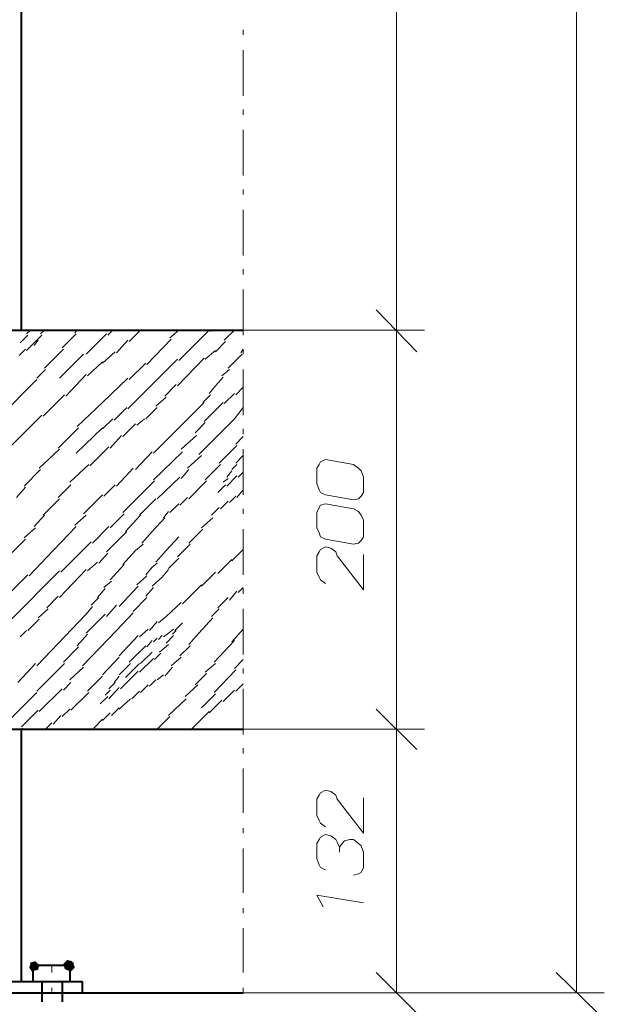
# Model space of a CAD drawing. Header units: millimetres. Extents: x 5545 to 136428, y -146986 to -36607.
# Tile 68 of 105: x 46546 to 46667, y -55538 to -55334. Entities that reach past the tile are written whole.
import ezdxf

# ---------------------------------------------------------------- set-up
doc = ezdxf.new("R2010")
doc.units = ezdxf.units.MM
doc.header["$LTSCALE"] = 8
doc.layers.add('1', color=7, linetype='Continuous')

msp = doc.modelspace()

# ---------------------------------------------------------------- hatches: boundary and pattern name
h = msp.add_hatch(color=7)
h.dxf.hatch_style = 2
h.paths.add_polyline_path([(46548.511, -55528.877), (46549.558, -55528.615), (46550.344, -55529.401), (46550.082, -55530.449), (46549.82, -55530.449), (46548.773, -55530.71), (46548.249, -55529.925), (46548.511, -55529.139)])
h = msp.add_hatch(color=7)
h.dxf.hatch_style = 2
h.paths.add_polyline_path([(46557.155, -55528.877), (46557.417, -55529.925), (46556.631, -55530.449), (46555.583, -55530.187), (46555.321, -55529.139), (46556.107, -55528.353), (46557.155, -55528.615)])
h = msp.add_hatch(color=7)
h.dxf.hatch_style = 2
h.paths.add_polyline_path([(46557.417, -55529.139), (46557.678, -55529.925), (46556.893, -55530.71), (46556.107, -55530.449), (46555.845, -55530.449), (46555.583, -55529.401), (46556.369, -55528.615), (46557.417, -55528.877)])

# ---------------------------------------------------------------- linework, layer by layer
at = {"layer": '1', "color": 7, "lineweight": 5}
for points in [[(46661.406, -55064.986), (46661.406, -55535.163)], [(46624.211, -55398.17), (46624.211, -55233.149)], [(46592.516, -55337.139), (46592.516, -55336.091)], [(46592.516, -55349.712), (46592.516, -55340.282)], [(46592.516, -55353.641), (46592.516, -55352.593)], [(46592.516, -55366.214), (46592.516, -55356.784)], [(46592.516, -55370.143), (46592.516, -55369.095)], [(46592.516, -55382.716), (46592.516, -55373.286)], [(46592.516, -55386.645), (46592.516, -55385.597)], [(46592.516, -55399.218), (46592.516, -55389.788)], [(46620.02, -55393.979), (46628.402, -55402.623)], [(46628.402, -55402.623), (46620.02, -55393.979)], [(46546.415, -55400.789), (46547.987, -55399.218)], [(46547.725, -55398.956), (46548.511, -55398.17)], [(46547.725, -55402.361), (46550.868, -55399.218)], [(46550.606, -55398.956), (46551.392, -55398.17)], [(46555.059, -55401.837), (46557.94, -55398.956)], [(46557.678, -55398.694), (46558.202, -55398.17)], [(46560.036, -55403.147), (46564.227, -55398.956)], [(46564.489, -55399.218), (46565.537, -55398.17)], [(46568.942, -55400.528), (46571.299, -55398.17)], [(46577.324, -55399.742), (46579.157, -55398.17)], [(46579.157, -55404.457), (46585.444, -55398.17)], [(46585.706, -55398.432), (46585.706, -55398.17)], [(46588.587, -55400.266), (46590.683, -55398.17)], [(46592.516, -55398.17), (46629.973, -55398.17)], [(46592.516, -55398.17), (46629.973, -55398.17)], [(46624.211, -55480.68), (46624.211, -55398.17)], [(46549.296, -55401.313), (46550.082, -55400.266)], [(46566.322, -55402.885), (46568.68, -55400.266)], [(46572.609, -55405.242), (46577.586, -55400.004)], [(46586.754, -55402.623), (46588.849, -55400.528)], [(46546.153, -55403.409), (46547.463, -55402.099)], [(46551.392, -55406.028), (46555.321, -55402.099)], [(46554.535, -55408.124), (46559.512, -55403.147)], [(46563.441, -55404.98), (46566.06, -55402.623)], [(46584.658, -55404.195), (46586.754, -55402.361)], [(46589.373, -55406.028), (46592.254, -55403.147)], [(46591.992, -55402.885), (46592.516, -55402.099)], [(46592.516, -55403.147), (46592.516, -55402.099)], [(46560.298, -55407.6), (46563.441, -55404.719)], [(46568.68, -55414.41), (46578.895, -55404.195)], [(46568.942, -55408.386), (46572.347, -55404.98)], [(46578.895, -55409.695), (46584.396, -55403.933)], [(46549.82, -55408.124), (46551.654, -55406.29)], [(46555.845, -55411.791), (46560.036, -55407.338)], [(46588.063, -55407.6), (46589.635, -55406.29)], [(46592.516, -55415.72), (46592.516, -55406.29)], [(46534.366, -55423.84), (46549.82, -55408.386)], [(46563.441, -55413.101), (46568.68, -55408.124)], [(46576.276, -55411.791), (46578.633, -55409.433)], [(46585.444, -55411.267), (46586.754, -55409.695)], [(46586.754, -55409.695), (46588.325, -55407.862)], [(46551.13, -55415.982), (46555.583, -55411.529)], [(46584.134, -55413.101), (46585.706, -55411.529)], [(46588.587, -55413.362), (46590.683, -55411.267)], [(46590.945, -55411.529), (46592.516, -55409.957)], [(46558.202, -55418.077), (46563.441, -55413.101)], [(46573.919, -55423.578), (46584.396, -55413.101)], [(46574.442, -55413.886), (46576.538, -55412.053)], [(46584.396, -55417.03), (46588.325, -55413.101)], [(46543.272, -55423.316), (46550.868, -55415.72)], [(46565.799, -55416.768), (46568.418, -55414.148)], [(46572.347, -55416.506), (46574.704, -55414.148)], [(46590.683, -55416.506), (46592.516, -55414.148)], [(46563.441, -55418.601), (46565.537, -55416.506)], [(46567.632, -55420.173), (46570.251, -55417.553)], [(46570.513, -55417.815), (46572.085, -55416.506)], [(46582.563, -55419.387), (46584.658, -55417.292)], [(46583.348, -55423.84), (46590.683, -55416.506)], [(46554.273, -55422.53), (46558.464, -55418.339)], [(46557.94, -55423.578), (46563.441, -55418.339)], [(46565.013, -55422.53), (46567.37, -55419.911)], [(46579.681, -55422.792), (46582.824, -55419.911)], [(46592.516, -55419.649), (46592.516, -55418.601)], [(46587.539, -55425.674), (46591.206, -55422.006)], [(46590.945, -55421.744), (46592.516, -55420.173)], [(46550.344, -55426.721), (46554.535, -55422.792)], [(46560.822, -55426.197), (46564.751, -55422.268)], [(46570.251, -55426.983), (46573.657, -55423.316)], [(46573.919, -55429.079), (46579.943, -55423.316)], [(46592.516, -55432.222), (46592.516, -55422.792)], [(46556.631, -55429.603), (46560.56, -55425.935)], [(46580.991, -55426.721), (46583.872, -55424.102)], [(46584.658, -55429.079), (46587.801, -55425.935)], [(46590.159, -55426.983), (46591.206, -55425.935)], [(46590.945, -55425.674), (46592.516, -55424.102)], [(46592.516, -55426.197), (46592.516, -55425.935)], [(46547.201, -55430.388), (46550.606, -55426.983)], [(46566.322, -55430.388), (46569.728, -55426.721)], [(46579.681, -55428.817), (46581.253, -55426.983)], [(46589.111, -55428.555), (46590.159, -55427.245)], [(46591.468, -55428.555), (46592.516, -55427.507)], [(46554.273, -55432.746), (46556.893, -55430.126)], [(46563.703, -55432.484), (46566.06, -55430.126)], [(46567.632, -55435.889), (46574.181, -55429.341)], [(46574.704, -55433.008), (46579.419, -55428.555)], [(46581.253, -55433.008), (46584.92, -55429.341)], [(46587.277, -55431.698), (46588.849, -55430.126)], [(46588.325, -55429.603), (46589.373, -55428.817)], [(46589.111, -55430.388), (46591.206, -55428.293)], [(46545.629, -55432.746), (46547.463, -55430.65)], [(46591.206, -55432.746), (46592.516, -55431.174)], [(46551.13, -55436.413), (46554.535, -55433.008)], [(46559.512, -55436.151), (46563.441, -55432.222)], [(46571.037, -55436.413), (46574.442, -55433.008)], [(46577.324, -55435.889), (46579.157, -55434.056)], [(46579.419, -55434.317), (46580.991, -55432.746)], [(46587.801, -55435.103), (46589.373, -55433.532)], [(46589.635, -55433.794), (46590.945, -55432.484)], [(46565.013, -55439.032), (46567.894, -55436.151)], [(46576.014, -55436.937), (46577.062, -55435.627)], [(46585.968, -55436.413), (46587.539, -55434.841)], [(46592.516, -55436.151), (46592.516, -55435.103)], [(46549.296, -55438.77), (46551.392, -55436.413)], [(46557.678, -55438.508), (46560.036, -55436.413)], [(46568.156, -55439.818), (46571.299, -55436.413)], [(46573.657, -55439.818), (46576.276, -55436.937)], [(46583.872, -55439.032), (46586.23, -55436.937)], [(46547.201, -55441.128), (46549.558, -55439.032)], [(46553.226, -55443.747), (46557.94, -55438.77)], [(46561.346, -55442.176), (46564.751, -55438.77)], [(46564.227, -55444.009), (46568.418, -55439.818)], [(46571.561, -55442.176), (46573.657, -55439.818)], [(46581.253, -55442.176), (46584.134, -55439.294)], [(46592.516, -55448.724), (46592.516, -55439.294)], [(46544.582, -55444.271), (46547.463, -55441.39)], [(46554.797, -55448.2), (46561.084, -55441.914)], [(46576.538, -55443.747), (46579.157, -55440.866)], [(46548.249, -55448.986), (46553.226, -55443.747)], [(46562.655, -55446.367), (46564.489, -55444.271)], [(46567.632, -55446.629), (46570.251, -55443.747)], [(46570.251, -55443.747), (46571.823, -55442.438)], [(46574.442, -55446.105), (46576.538, -55443.747)], [(46578.895, -55445.057), (46581.515, -55442.438)], [(46590.159, -55445.843), (46592.516, -55443.485)], [(46560.298, -55447.938), (46562.393, -55446.105)], [(46573.657, -55447.152), (46574.704, -55446.367)], [(46577.062, -55447.414), (46579.157, -55445.319)], [(46587.277, -55448.462), (46590.159, -55445.581)], [(46544.32, -55458.154), (46554.535, -55447.938)], [(46554.535, -55453.439), (46560.036, -55447.676)], [(46565.013, -55449.772), (46567.894, -55446.629)], [(46572.347, -55448.724), (46573.657, -55447.152)], [(46575.752, -55449.248), (46577.062, -55447.676)], [(46583.872, -55451.081), (46586.754, -55448.2)], [(46544.582, -55452.129), (46547.987, -55448.724)], [(46563.703, -55451.343), (46565.275, -55450.034)], [(46570.513, -55450.82), (46572.609, -55448.986)], [(46573.657, -55451.081), (46575.752, -55449.248)], [(46562.393, -55453.439), (46563.965, -55451.605)], [(46566.846, -55455.272), (46570.775, -55451.081)], [(46572.347, -55453.177), (46573.919, -55451.343)], [(46579.943, -55454.749), (46583.872, -55450.82)], [(46589.635, -55453.963), (46591.206, -55452.129)], [(46591.468, -55452.391), (46592.516, -55451.343)], [(46592.516, -55452.653), (46592.516, -55451.605)], [(46551.916, -55455.534), (46554.273, -55453.177)], [(46561.084, -55455.011), (46562.655, -55453.439)], [(46569.728, -55456.32), (46572.609, -55453.439)], [(46576.538, -55457.368), (46579.681, -55454.487)], [(46587.277, -55455.534), (46589.373, -55453.439)], [(46550.082, -55457.63), (46552.178, -55455.796)], [(46560.036, -55456.844), (46561.346, -55455.272)], [(46564.227, -55457.368), (46566.322, -55455.011)], [(46566.322, -55460.249), (46569.728, -55456.582)], [(46585.968, -55457.368), (46587.539, -55455.796)], [(46592.516, -55465.226), (46592.516, -55455.796)], [(46547.987, -55460.249), (46550.344, -55457.892)], [(46549.82, -55467.584), (46560.036, -55456.844)], [(46560.036, -55460.773), (46563.965, -55456.844)], [(46573.133, -55460.249), (46574.704, -55458.416)], [(46574.966, -55458.678), (46576.538, -55457.368)], [(46583.348, -55460.773), (46586.23, -55457.63)], [(46546.415, -55461.559), (46547.725, -55460.249)], [(46559.25, -55467.584), (46566.322, -55460.249)], [(46571.037, -55461.559), (46572.871, -55459.987)], [(46577.062, -55460.773), (46578.11, -55459.987)], [(46577.848, -55461.035), (46578.633, -55460.249)], [(46578.372, -55460.249), (46579.943, -55458.678)], [(46590.159, -55462.607), (46592.516, -55459.987)], [(46558.202, -55463.393), (46560.298, -55461.035)], [(46566.846, -55465.488), (46570.775, -55461.297)], [(46572.609, -55463.654), (46573.657, -55462.345)], [(46573.919, -55462.607), (46574.704, -55461.821)], [(46574.966, -55462.083), (46575.752, -55461.297)], [(46576.014, -55461.559), (46577.062, -55460.773)], [(46576.538, -55462.869), (46578.11, -55461.297)], [(46581.253, -55463.131), (46583.348, -55460.773)], [(46586.492, -55466.798), (46590.683, -55462.345)], [(46555.321, -55466.798), (46558.464, -55463.654)], [(46568.942, -55466.798), (46572.347, -55463.393)], [(46571.299, -55467.06), (46573.657, -55464.702)], [(46575.228, -55464.702), (46577.062, -55463.131)], [(46579.419, -55465.488), (46581.515, -55463.393)], [(46563.441, -55469.417), (46566.846, -55465.75)], [(46571.037, -55468.893), (46573.919, -55466.012)], [(46574.181, -55466.274), (46575.49, -55464.964)], [(46577.586, -55467.584), (46579.681, -55465.75)], [(46590.683, -55468.107), (46592.516, -55466.274)], [(46545.891, -55470.989), (46549.558, -55467.06)], [(46549.82, -55472.822), (46555.583, -55467.06)], [(46556.631, -55470.465), (46559.512, -55467.845)], [(46566.846, -55469.417), (46569.204, -55467.06)], [(46567.108, -55472.298), (46570.775, -55468.631)], [(46568.156, -55469.941), (46571.037, -55467.06)], [(46576.276, -55469.679), (46577.848, -55467.845)], [(46584.658, -55468.893), (46586.754, -55467.06)], [(46586.492, -55473.084), (46590.945, -55468.369)], [(46592.516, -55469.155), (46592.516, -55468.107)], [(46560.298, -55472.822), (46563.441, -55469.679)], [(46565.799, -55470.989), (46566.846, -55469.679)], [(46573.133, -55471.775), (46574.442, -55470.465)], [(46574.704, -55470.465), (46576.014, -55469.417)], [(46582.563, -55471.513), (46584.92, -55469.155)], [(46550.344, -55477.013), (46555.059, -55472.298)], [(46555.321, -55472.56), (46556.893, -55470.989)], [(46563.965, -55473.608), (46565.013, -55472.56)], [(46564.751, -55472.298), (46566.06, -55470.989)], [(46564.751, -55474.394), (46566.846, -55472.036)], [(46569.466, -55474.394), (46571.037, -55472.822)], [(46571.299, -55473.084), (46572.871, -55471.513)], [(46580.467, -55473.87), (46583.086, -55471.513)], [(46588.325, -55474.918), (46590.683, -55472.56)], [(46590.945, -55472.822), (46592.516, -55471.251)], [(46592.516, -55481.728), (46592.516, -55472.298)], [(46543.272, -55479.633), (46549.82, -55473.084)], [(46556.893, -55476.751), (46560.56, -55473.084)], [(46562.917, -55475.442), (46564.489, -55473.87)], [(46566.846, -55476.489), (46569.204, -55474.394)], [(46577.062, -55477.799), (46580.729, -55474.394)], [(46583.872, -55476.227), (46586.754, -55473.346)], [(46585.444, -55477.275), (46588.063, -55474.656)], [(46546.677, -55480.157), (46550.082, -55476.751)], [(46555.059, -55478.061), (46556.631, -55476.489)], [(46565.275, -55477.799), (46566.846, -55476.227)], [(46620.02, -55476.489), (46628.402, -55484.871)], [(46628.402, -55484.871), (46620.02, -55476.489)], [(46553.226, -55479.633), (46554.797, -55477.799)], [(46561.608, -55480.418), (46563.441, -55478.585)], [(46563.441, -55478.847), (46565.013, -55477.275)], [(46574.704, -55480.68), (46577.324, -55478.061)], [(46581.777, -55480.68), (46585.444, -55477.013)], [(46546.415, -55480.68), (46546.939, -55480.418)], [(46551.654, -55480.68), (46552.964, -55479.371)], [(46561.608, -55480.68), (46561.869, -55480.68)], [(46592.516, -55480.68), (46629.973, -55480.68)], [(46592.516, -55480.68), (46629.973, -55480.68)], [(46624.211, -55535.163), (46624.211, -55480.68)], [(46592.516, -55485.657), (46592.516, -55484.609)], [(46592.516, -55497.968), (46592.516, -55488.8)], [(46592.516, -55502.159), (46592.516, -55501.112)], [(46592.516, -55514.47), (46592.516, -55505.303)], [(46592.516, -55518.661), (46592.516, -55517.614)], [(46592.516, -55530.972), (46592.516, -55521.805)], [(46552.964, -55530.972), (46552.964, -55529.401)], [(46628.402, -55539.354), (46620.02, -55530.972)], [(46665.859, -55539.354), (46657.215, -55530.972)], [(46552.964, -55534.901), (46552.964, -55534.116)], [(46592.516, -55535.163), (46592.516, -55534.116)], [(46592.516, -55535.163), (46629.973, -55535.163)], [(46592.516, -55535.163), (46667.168, -55535.163)]]:
    msp.add_lwpolyline(points, dxfattribs=at)
at = {"layer": '1', "color": 7, "lineweight": 40}
for points in [[(46546.677, -55398.17), (46546.677, -55233.149)], [(45389.175, -55398.17), (46592.516, -55398.17)], [(45389.175, -55480.68), (46592.516, -55480.68)], [(46546.677, -55532.806), (46546.677, -55480.68)], [(46549.035, -55529.663), (46549.035, -55529.925)], [(46549.558, -55529.663), (46549.296, -55529.663)], [(46549.558, -55529.401), (46556.369, -55529.401)], [(46549.558, -55529.401), (46549.558, -55529.663)], [(46556.631, -55529.663), (46556.369, -55529.663)], [(46556.631, -55529.925), (46556.631, -55529.663)], [(46549.035, -55529.925), (46549.035, -55532.806)], [(46556.631, -55529.925), (46556.631, -55532.806)], [(46509.744, -55532.806), (46559.25, -55532.806)], [(46549.035, -55532.806), (46556.631, -55532.806)], [(46550.868, -55532.806), (46550.868, -55536.997)], [(46555.059, -55532.806), (46555.059, -55536.997)], [(46559.25, -55535.163), (46559.25, -55532.806)], [(45389.175, -55535.163), (46592.516, -55535.163)]]:
    msp.add_lwpolyline(points, dxfattribs=at)
at = {"layer": '1', "color": 7, "lineweight": 18}
for points in [[(46608.232, -55425.935), (46607.709, -55426.721)], [(46608.494, -55425.412), (46608.232, -55425.935)], [(46609.542, -55424.888), (46608.494, -55425.412)], [(46615.305, -55425.935), (46609.542, -55424.888)], [(46616.352, -55426.721), (46615.305, -55425.935)], [(46607.709, -55426.721), (46607.709, -55429.865)], [(46616.876, -55427.245), (46616.352, -55426.721)], [(46617.4, -55428.555), (46616.876, -55427.245)], [(46607.709, -55429.865), (46608.232, -55431.174)], [(46617.4, -55431.698), (46617.4, -55428.555)], [(46608.232, -55431.174), (46608.494, -55431.698)], [(46608.494, -55431.698), (46609.542, -55432.222)], [(46616.876, -55432.484), (46617.4, -55431.698)], [(46609.542, -55434.056), (46608.494, -55434.317)], [(46609.542, -55432.222), (46615.305, -55433.27)], [(46615.305, -55435.103), (46609.542, -55434.056)], [(46615.305, -55433.27), (46616.352, -55433.008)], [(46616.352, -55433.008), (46616.876, -55432.484)], [(46608.232, -55434.841), (46607.709, -55435.889)], [(46607.709, -55435.889), (46607.709, -55439.032)], [(46608.494, -55434.317), (46608.232, -55434.841)], [(46616.352, -55435.627), (46615.305, -55435.103)], [(46616.876, -55436.413), (46616.352, -55435.627)], [(46617.4, -55437.461), (46616.876, -55436.413)], [(46617.4, -55440.866), (46617.4, -55437.461)], [(46607.709, -55439.032), (46608.232, -55440.08)], [(46608.232, -55440.08), (46608.494, -55440.866)], [(46608.494, -55440.866), (46609.542, -55441.39)], [(46609.542, -55441.39), (46615.305, -55442.438)], [(46615.305, -55442.438), (46616.352, -55442.176)], [(46616.352, -55442.176), (46616.876, -55441.652)], [(46616.876, -55441.652), (46617.4, -55440.866)], [(46608.232, -55444.009), (46607.709, -55444.795)], [(46608.494, -55443.485), (46608.232, -55444.009)], [(46609.542, -55442.961), (46608.494, -55443.485)], [(46610.59, -55443.223), (46609.542, -55442.961)], [(46611.638, -55444.009), (46610.59, -55443.223)], [(46611.9, -55444.795), (46611.638, -55444.009)], [(46607.709, -55444.795), (46607.709, -55448.2)], [(46617.4, -55451.867), (46611.9, -55444.795)], [(46617.4, -55444.533), (46617.4, -55451.867)], [(46607.709, -55448.2), (46608.232, -55449.248)], [(46608.232, -55449.248), (46608.494, -55449.772)], [(46608.494, -55449.772), (46609.542, -55450.558)], [(46608.232, -55494.301), (46607.709, -55495.087)], [(46607.709, -55495.087), (46607.709, -55498.492)], [(46608.494, -55493.777), (46608.232, -55494.301)], [(46609.542, -55493.253), (46608.494, -55493.777)], [(46610.59, -55493.515), (46609.542, -55493.253)], [(46611.638, -55494.301), (46610.59, -55493.515)], [(46611.9, -55495.087), (46611.638, -55494.301)], [(46617.4, -55502.159), (46611.9, -55495.087)], [(46617.4, -55494.825), (46617.4, -55502.159)], [(46607.709, -55498.492), (46608.232, -55499.54)], [(46608.232, -55499.54), (46608.494, -55500.064)], [(46608.494, -55500.064), (46609.542, -55500.85)], [(46608.494, -55502.945), (46608.232, -55503.469)], [(46609.542, -55502.421), (46608.494, -55502.945)], [(46610.59, -55502.683), (46609.542, -55502.421)], [(46611.638, -55503.469), (46610.59, -55502.683)], [(46608.232, -55503.469), (46607.709, -55504.255)], [(46607.709, -55504.255), (46607.709, -55507.398)], [(46611.9, -55503.993), (46611.638, -55503.469)], [(46612.423, -55505.041), (46611.9, -55503.993)], [(46612.947, -55504.255), (46612.423, -55505.041)], [(46612.423, -55505.041), (46612.423, -55506.088)], [(46613.471, -55503.731), (46612.947, -55504.255)], [(46614.519, -55503.469), (46613.471, -55503.731)], [(46615.305, -55503.469), (46614.519, -55503.469)], [(46616.352, -55504.255), (46615.305, -55503.469)], [(46616.876, -55504.779), (46616.352, -55504.255)], [(46617.4, -55506.088), (46616.876, -55504.779)], [(46607.709, -55507.398), (46608.232, -55508.708)], [(46617.4, -55509.232), (46617.4, -55506.088)], [(46608.232, -55508.708), (46608.494, -55509.232)], [(46608.494, -55509.232), (46609.542, -55509.755)], [(46616.876, -55510.279), (46617.4, -55509.232)], [(46615.305, -55510.803), (46616.352, -55510.541)], [(46616.352, -55510.541), (46616.876, -55510.279)], [(46617.4, -55516.566), (46607.709, -55514.994)], [(46607.709, -55514.994), (46609.018, -55517.352)]]:
    msp.add_lwpolyline(points, dxfattribs=at)

doc.saveas('drawing.dxf')
